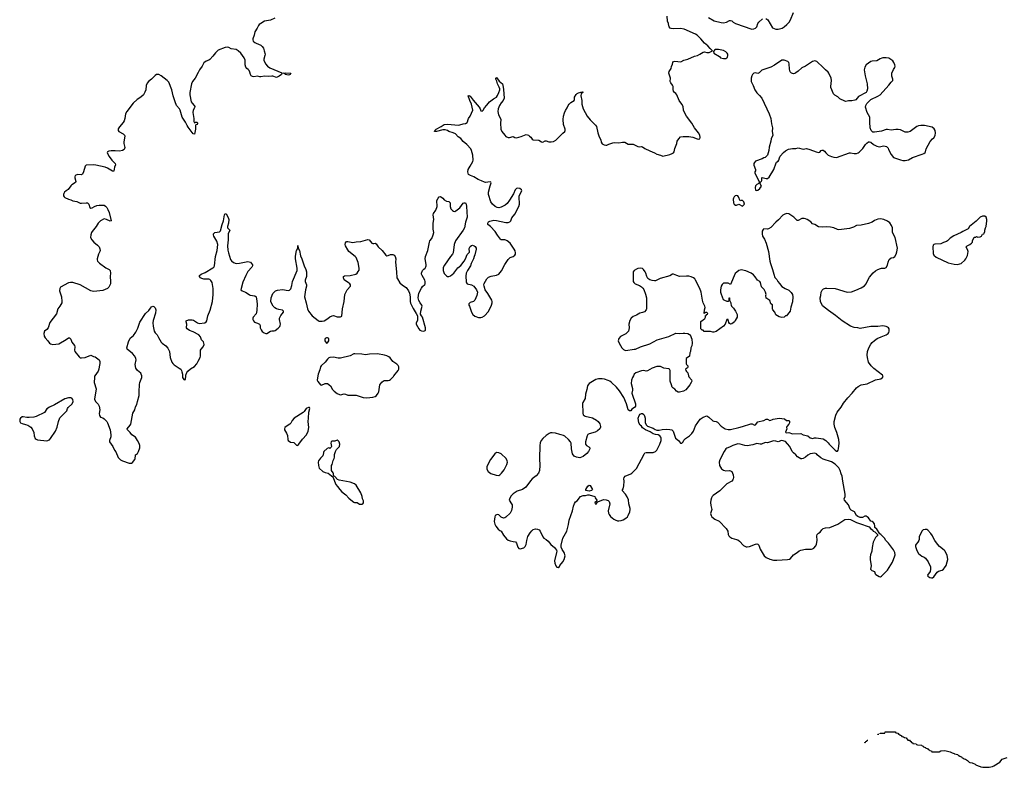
# Model space of a CAD drawing. Header units: inches. Extents: x 2294237 to 2473966, y 835830 to 1006981.
# Tile 9 of 77: x 2330911 to 2347475, y 873415 to 885992. Entities that reach past the tile are written whole.
import ezdxf

# ---------------------------------------------------------------- set-up
doc = ezdxf.new("R2010")
doc.units = ezdxf.units.IN
doc.header["$MEASUREMENT"] = 0
for name, color, linetype in [('C3837', 7, 'Continuous'), ('C3838', 7, 'Continuous'), ('C3847', 7, 'Continuous'), ('C3848', 7, 'Continuous')]:
    doc.layers.add(name, color=color, linetype=linetype)

msp = doc.modelspace()

# ---------------------------------------------------------------- linework, layer by layer
at = {"layer": 'C3837', "color": 6, "elevation": 200}
for points in [[(2332173, 880000), (2332170, 879995), (2332172, 879950), (2332161, 879910), (2332161, 879890), (2332196, 879784), (2332172, 879610), (2332187, 879567), (2332230, 879522), (2332250, 879490), (2332259, 879430), (2332249, 879369), (2332253, 879333), (2332270, 879307), (2332310, 879293), (2332330, 879279), (2332377, 879230), (2332388, 879210), (2332432, 879090), (2332445, 879010), (2332443, 878977), (2332423, 878910), (2332423, 878890), (2332476, 878810), (2332508, 878750), (2332530, 878723), (2332569, 878629), (2332605, 878590), (2332643, 878570), (2332750, 878530), (2332790, 878530), (2332810, 878544), (2332848, 878592), (2332855, 878610), (2332857, 878663), (2332859, 878670), (2332890, 878692), (2332911, 878729), (2332931, 878789), (2332932, 878830), (2332922, 878862), (2332890, 878910), (2332861, 878970), (2332798, 879010), (2332768, 879050), (2332723, 879090), (2332718, 879110), (2332770, 879169), (2332780, 879190), (2332815, 879370), (2332847, 879430), (2332861, 879479), (2332883, 879517), (2332890, 879570), (2332921, 879670), (2332919, 879730), (2332924, 879856), (2332931, 879890), (2332964, 879970), (2332967, 879990), (2332965, 880000)], [(2333649, 880000), (2333651, 879970), (2333670, 879941), (2333690, 879931), (2333700, 879940), (2333706, 880000)], [(2335927, 880000), (2335916, 879930), (2335925, 879905), (2335971, 879851), (2335990, 879845), (2336050, 879874), (2336091, 879871), (2336142, 879830), (2336172, 879770), (2336200, 879740), (2336250, 879704), (2336290, 879685), (2336310, 879683), (2336370, 879698), (2336394, 879694), (2336430, 879675), (2336470, 879678), (2336570, 879675), (2336690, 879636), (2336750, 879629), (2336850, 879642), (2336890, 879654), (2336912, 879668), (2336942, 879710), (2336951, 879730), (2336972, 879848), (2337004, 879896), (2337030, 879917), (2337050, 879922), (2337110, 879922), (2337130, 879928), (2337150, 879941), (2337197, 879990), (2337205, 880000)], [(2340000, 879015), (2339925, 879035), (2339870, 879042), (2339841, 879039), (2339821, 879030), (2339770, 878995), (2339712, 878948), (2339683, 878910), (2339666, 878874), (2339659, 878830), (2339656, 878610), (2339660, 878490), (2339655, 878410), (2339637, 878363), (2339600, 878320), (2339531, 878270), (2339507, 878233), (2339426, 878130), (2339372, 878090), (2339281, 878059), (2339210, 878015), (2339178, 877982), (2339157, 877943), (2339147, 877910), (2339187, 877850), (2339194, 877830), (2339198, 877790), (2339187, 877733), (2339162, 877690), (2339090, 877624), (2339070, 877610), (2339050, 877606), (2339010, 877623), (2338970, 877660), (2338950, 877667), (2338930, 877664), (2338910, 877650), (2338902, 877630), (2338895, 877550), (2338905, 877505), (2338921, 877470), (2338962, 877422), (2338990, 877401), (2339013, 877390), (2339050, 877319), (2339100, 877260), (2339130, 877234), (2339163, 877223), (2339210, 877211), (2339251, 877210), (2339268, 877188), (2339290, 877119), (2339310, 877096), (2339330, 877091), (2339390, 877105), (2339416, 877130), (2339430, 877165), (2339441, 877230), (2339462, 877298), (2339498, 877362), (2339525, 877395), (2339550, 877415), (2339590, 877425), (2339622, 877422), (2339649, 877409), (2339668, 877388), (2339712, 877292), (2339727, 877270), (2339770, 877248), (2339802, 877222), (2339844, 877164), (2339910, 877110), (2339941, 877070), (2339946, 877050), (2339943, 877030), (2339910, 876890), (2339915, 876850), (2339930, 876806), (2339950, 876781), (2339970, 876776), (2339990, 876795), (2340000, 876808)]]:
    msp.add_lwpolyline(points, dxfattribs=at)
for points in [[(2331770, 879632), (2331732, 879628), (2331670, 879614), (2331499, 879510), (2331410, 879473), (2331370, 879445), (2331330, 879385), (2331190, 879315), (2331150, 879304), (2331070, 879298), (2331030, 879300), (2330967, 879313), (2330950, 879309), (2330924, 879290), (2330914, 879270), (2330911, 879250), (2330913, 879230), (2330926, 879210), (2330950, 879196), (2331010, 879184), (2331048, 879168), (2331096, 879136), (2331118, 879110), (2331149, 879050), (2331152, 878990), (2331170, 878947), (2331190, 878933), (2331210, 878926), (2331370, 878905), (2331410, 878926), (2331430, 878948), (2331512, 879070), (2331542, 879138), (2331562, 879230), (2331588, 879292), (2331704, 879410), (2331714, 879450), (2331725, 879470), (2331795, 879530), (2331811, 879571), (2331805, 879605), (2331790, 879627)], [(2335769, 879469), (2335731, 879450), (2335698, 879402), (2335677, 879383), (2335528, 879290), (2335495, 879250), (2335474, 879206), (2335453, 879187), (2335393, 879150), (2335373, 879130), (2335364, 879110), (2335364, 879090), (2335397, 879037), (2335415, 878995), (2335423, 878930), (2335430, 878910), (2335467, 878887), (2335520, 878880), (2335530, 878875), (2335560, 878840), (2335570, 878833), (2335590, 878831), (2335609, 878850), (2335666, 878934), (2335735, 879010), (2335762, 879070), (2335775, 879130), (2335764, 879230), (2335772, 879290), (2335777, 879390), (2335793, 879450), (2335788, 879468)], [(2336250, 878918), (2336210, 878903), (2336170, 878900), (2336150, 878893), (2336145, 878870), (2336156, 878810), (2336150, 878798), (2336130, 878778), (2336110, 878788), (2336084, 878776), (2336030, 878728), (2336021, 878710), (2336018, 878670), (2336008, 878652), (2335970, 878616), (2335937, 878570), (2335933, 878550), (2335936, 878490), (2335948, 878450), (2336010, 878393), (2336050, 878374), (2336101, 878361), (2336159, 878319), (2336179, 878299), (2336230, 878171), (2336260, 878140), (2336295, 878090), (2336331, 878050), (2336399, 877999), (2336450, 877944), (2336511, 877890), (2336530, 877874), (2336542, 877870), (2336590, 877871), (2336630, 877844), (2336670, 877842), (2336685, 877850), (2336695, 877865), (2336695, 877895), (2336677, 877930), (2336672, 877970), (2336650, 878030), (2336570, 878160), (2336541, 878181), (2336473, 878213), (2336283, 878243), (2336258, 878258), (2336210, 878309), (2336195, 878315), (2336188, 878328), (2336188, 878350), (2336182, 878370), (2336159, 878410), (2336156, 878470), (2336159, 878490), (2336170, 878511), (2336185, 878575), (2336200, 878610), (2336205, 878630), (2336205, 878675), (2336221, 878730), (2336240, 878760), (2336290, 878810), (2336296, 878850), (2336287, 878890), (2336270, 878909)], [(2338930, 878710), (2338903, 878690), (2338830, 878592), (2338784, 878510), (2338772, 878470), (2338770, 878430), (2338790, 878391), (2338835, 878355), (2338927, 878327), (2338970, 878326), (2338990, 878336), (2339019, 878361), (2339062, 878418), (2339108, 878510), (2339115, 878550), (2339113, 878570), (2339094, 878610), (2339010, 878687), (2338970, 878706)]]:
    msp.add_lwpolyline(points, close=True, dxfattribs=at)
at = {"layer": 'C3838', "color": 6, "elevation": 200}
for points in [[(2335203, 886017), (2335130, 885984), (2335030, 885969), (2334966, 885930), (2334942, 885910), (2334930, 885893), (2334908, 885850), (2334868, 885790), (2334856, 885730), (2334834, 885670), (2334833, 885650), (2334841, 885630), (2334864, 885610), (2334890, 885595), (2334970, 885563), (2334990, 885542), (2335010, 885510), (2335025, 885470), (2335039, 885410), (2335037, 885390), (2335016, 885330), (2335018, 885310), (2335045, 885250), (2335077, 885210), (2335119, 885179), (2335319, 885099), (2335328, 885090), (2335316, 885070), (2335278, 885042), (2335230, 885020), (2335170, 885041), (2335150, 885042), (2335090, 885037), (2335030, 885039), (2334970, 885030), (2334950, 885030), (2334910, 885041), (2334850, 885033), (2334830, 885037), (2334805, 885050), (2334792, 885070), (2334783, 885110), (2334770, 885136), (2334754, 885154), (2334730, 885170), (2334713, 885193), (2334703, 885230), (2334703, 885310), (2334688, 885350), (2334630, 885428), (2334585, 885470), (2334550, 885490), (2334470, 885500), (2334430, 885524), (2334410, 885529), (2334370, 885522), (2334250, 885479), (2334204, 885436), (2334162, 885378), (2334110, 885320), (2334090, 885308), (2334046, 885294), (2334010, 885264), (2333980, 885210), (2333937, 885150), (2333916, 885104), (2333860, 885010), (2333816, 884950), (2333799, 884910), (2333774, 884766), (2333773, 884730), (2333798, 884610), (2333810, 884586), (2333844, 884550), (2333856, 884530), (2333852, 884510), (2333830, 884470), (2333825, 884430), (2333843, 884330), (2333841, 884281), (2333850, 884256), (2333870, 884267), (2333890, 884270), (2333905, 884250), (2333890, 884230), (2333876, 884224), (2333868, 884212), (2333869, 884150), (2333850, 884068), (2333830, 884073), (2333744, 884184), (2333728, 884210), (2333701, 884270), (2333645, 884350), (2333631, 884390), (2333613, 884470), (2333602, 884490), (2333550, 884550), (2333525, 884610), (2333493, 884710), (2333472, 884810), (2333418, 884938), (2333390, 884971), (2333290, 885046), (2333250, 885067), (2333230, 885071), (2333210, 885068), (2333190, 885054), (2333130, 884991), (2333078, 884950), (2333056, 884924), (2333036, 884884), (2333032, 884810), (2333016, 884770), (2332992, 884730), (2332950, 884689), (2332887, 884650), (2332821, 884590), (2332712, 884450), (2332693, 884407), (2332679, 884330), (2332667, 884290), (2332650, 884260), (2332590, 884190), (2332570, 884157), (2332568, 884130), (2332579, 884110), (2332653, 884073), (2332675, 884050), (2332677, 884030), (2332661, 883939), (2332662, 883910), (2332677, 883843), (2332671, 883809), (2332643, 883790), (2332590, 883778), (2332516, 883784), (2332450, 883784), (2332410, 883780), (2332387, 883770), (2332383, 883750), (2332415, 883690), (2332461, 883630), (2332517, 883570), (2332520, 883550), (2332506, 883510), (2332495, 883445), (2332470, 883443), (2332390, 883492), (2332350, 883508), (2332190, 883547), (2332150, 883550), (2332030, 883543), (2332010, 883528), (2331985, 883430), (2331965, 883395), (2331950, 883384), (2331890, 883386), (2331870, 883383), (2331845, 883370), (2331837, 883350), (2331839, 883330), (2331857, 883270), (2331850, 883255), (2331790, 883216), (2331770, 883197), (2331726, 883134), (2331690, 883112), (2331664, 883090), (2331651, 883070), (2331647, 883050), (2331647, 883027), (2331658, 883010), (2331670, 883001), (2331733, 882973), (2331770, 882962), (2331804, 882944), (2331870, 882935), (2331930, 882907), (2331950, 882904), (2332030, 882912), (2332050, 882908), (2332073, 882890), (2332092, 882832), (2332110, 882822), (2332130, 882826), (2332169, 882851), (2332210, 882867), (2332250, 882872), (2332311, 882871), (2332330, 882869), (2332357, 882857), (2332375, 882835), (2332396, 882796), (2332416, 882750), (2332450, 882606), (2332430, 882600), (2332370, 882630), (2332330, 882642), (2332270, 882610), (2332232, 882570), (2332198, 882510), (2332132, 882430), (2332121, 882410), (2332107, 882370), (2332102, 882330), (2332124, 882290), (2332157, 882250), (2332219, 882199), (2332246, 882170), (2332259, 882139), (2332263, 882110), (2332257, 882090), (2332239, 882050), (2332214, 881970), (2332212, 881950), (2332220, 881930), (2332234, 881910), (2332254, 881894), (2332358, 881818), (2332416, 881790), (2332433, 881773), (2332437, 881730), (2332430, 881670), (2332441, 881590), (2332441, 881550), (2332410, 881491), (2332389, 881471), (2332310, 881438), (2332210, 881424), (2332150, 881421), (2332110, 881430), (2331930, 881534), (2331807, 881573), (2331767, 881573), (2331730, 881564), (2331597, 881490), (2331586, 881470), (2331583, 881430), (2331612, 881330), (2331622, 881250), (2331620, 881230), (2331587, 881170), (2331554, 881126), (2331530, 881046), (2331420, 880900), (2331390, 880807), (2331370, 880782), (2331328, 880750), (2331319, 880710), (2331322, 880670), (2331338, 880638), (2331382, 880590), (2331410, 880551), (2331430, 880537), (2331470, 880530), (2331570, 880541), (2331690, 880609), (2331730, 880638), (2331750, 880638), (2331770, 880620), (2331788, 880568), (2331832, 880510), (2331836, 880490), (2331833, 880430), (2331840, 880410), (2331910, 880320), (2331930, 880304), (2331950, 880301), (2332010, 880310), (2332110, 880346), (2332150, 880328), (2332181, 880320), (2332245, 880270), (2332259, 880239), (2332261, 880210), (2332247, 880153), (2332242, 880110), (2332230, 880081), (2332173, 880000)], [(2333706, 880000), (2333707, 880010), (2333725, 880055), (2333741, 880079), (2333782, 880118), (2333850, 880160), (2333890, 880204), (2333915, 880245), (2333947, 880310), (2333952, 880330), (2333953, 880430), (2333964, 880450), (2334000, 880490), (2334013, 880530), (2334011, 880550), (2334003, 880570), (2333968, 880608), (2333950, 880655), (2333922, 880690), (2333830, 880741), (2333765, 880765), (2333728, 880790), (2333718, 880810), (2333724, 880870), (2333710, 880910), (2333712, 880928), (2333750, 880944), (2333810, 880945), (2333836, 880936), (2333904, 880890), (2333930, 880883), (2334024, 880890), (2334050, 880909), (2334057, 880923), (2334077, 881010), (2334116, 881104), (2334152, 881250), (2334167, 881370), (2334164, 881470), (2334147, 881570), (2334127, 881607), (2334110, 881620), (2334090, 881627), (2334010, 881627), (2333976, 881636), (2333952, 881650), (2333937, 881670), (2333938, 881690), (2333965, 881710), (2334030, 881740), (2334162, 881818), (2334178, 881830), (2334190, 881850), (2334206, 882010), (2334232, 882108), (2334245, 882210), (2334227, 882267), (2334175, 882350), (2334169, 882370), (2334172, 882388), (2334195, 882410), (2334270, 882422), (2334290, 882439), (2334316, 882544), (2334341, 882610), (2334355, 882710), (2334370, 882733), (2334390, 882721), (2334425, 882650), (2334429, 882630), (2334425, 882570), (2334406, 882510), (2334406, 882490), (2334439, 882459), (2334444, 882450), (2334416, 882390), (2334420, 882290), (2334404, 882190), (2334412, 882112), (2334421, 882070), (2334459, 881959), (2334476, 881936), (2334510, 881907), (2334550, 881892), (2334610, 881898), (2334750, 881924), (2334770, 881921), (2334795, 881910), (2334826, 881870), (2334827, 881850), (2334816, 881830), (2334750, 881756), (2334713, 881690), (2334663, 881577), (2334631, 881450), (2334651, 881430), (2334710, 881406), (2334770, 881368), (2334790, 881360), (2334869, 881349), (2334889, 881329), (2334897, 881297), (2334904, 881210), (2334903, 881097), (2334890, 881041), (2334837, 880990), (2334833, 880970), (2334835, 880950), (2334843, 880923), (2334861, 880901), (2334910, 880887), (2334945, 880870), (2334956, 880850), (2334957, 880810), (2334973, 880773), (2334988, 880748), (2335022, 880722), (2335050, 880711), (2335070, 880713), (2335130, 880752), (2335150, 880758), (2335190, 880759), (2335210, 880765), (2335259, 880801), (2335285, 880830), (2335295, 880850), (2335298, 880870), (2335279, 880950), (2335282, 880970), (2335305, 881015), (2335347, 881070), (2335349, 881090), (2335330, 881104), (2335270, 881116), (2335230, 881130), (2335204, 881144), (2335176, 881170), (2335151, 881210), (2335138, 881250), (2335140, 881310), (2335170, 881384), (2335190, 881408), (2335217, 881430), (2335250, 881441), (2335330, 881455), (2335430, 881435), (2335450, 881439), (2335470, 881462), (2335490, 881519), (2335501, 881590), (2335577, 881770), (2335576, 881810), (2335550, 881970), (2335553, 882013), (2335570, 882107), (2335588, 882150), (2335590, 882194), (2335595, 882150), (2335616, 882110), (2335637, 882017), (2335657, 881970), (2335695, 881850), (2335725, 881790), (2335736, 881750), (2335735, 881670), (2335715, 881610), (2335714, 881590), (2335737, 881530), (2335737, 881510), (2335717, 881450), (2335704, 881330), (2335732, 881230), (2335751, 881130), (2335770, 881089), (2335831, 881011), (2335930, 880932), (2335950, 880922), (2336002, 880918), (2336034, 880926), (2336097, 880963), (2336130, 880994), (2336170, 881011), (2336190, 881015), (2336250, 880995), (2336290, 880991), (2336310, 880991), (2336330, 881002), (2336344, 881130), (2336367, 881250), (2336379, 881370), (2336420, 881450), (2336478, 881510), (2336478, 881530), (2336463, 881550), (2336438, 881570), (2336390, 881599), (2336370, 881618), (2336358, 881650), (2336359, 881670), (2336375, 881685), (2336470, 881691), (2336563, 881710), (2336590, 881730), (2336607, 881753), (2336620, 881780), (2336624, 881810), (2336606, 881906), (2336573, 881990), (2336556, 882010), (2336450, 882093), (2336430, 882120), (2336394, 882190), (2336387, 882210), (2336390, 882238), (2336410, 882258), (2336430, 882262), (2336514, 882246), (2336570, 882255), (2336650, 882258), (2336770, 882295), (2336790, 882290), (2336836, 882230), (2336850, 882224), (2336870, 882224), (2336890, 882230), (2336910, 882223), (2336943, 882170), (2337008, 882110), (2337070, 882029), (2337090, 882020), (2337110, 882022), (2337150, 882039), (2337190, 882040), (2337209, 882029), (2337225, 882010), (2337236, 881970), (2337235, 881910), (2337252, 881752), (2337257, 881650), (2337265, 881630), (2337307, 881567), (2337350, 881528), (2337410, 881485), (2337452, 881430), (2337467, 881390), (2337480, 881330), (2337479, 881250), (2337483, 881223), (2337530, 881131), (2337581, 881050), (2337601, 881010), (2337606, 880990), (2337603, 880930), (2337582, 880890), (2337579, 880870), (2337626, 880790), (2337645, 880770), (2337670, 880756), (2337710, 880750), (2337730, 880761), (2337736, 880770), (2337740, 880790), (2337737, 880810), (2337689, 880989), (2337669, 881010), (2337656, 881036), (2337658, 881090), (2337680, 881170), (2337676, 881190), (2337647, 881227), (2337625, 881270), (2337617, 881310), (2337619, 881350), (2337627, 881390), (2337670, 881477), (2337690, 881505), (2337724, 881536), (2337733, 881550), (2337733, 881590), (2337725, 881610), (2337679, 881690), (2337673, 881710), (2337673, 881730), (2337690, 881770), (2337707, 881793), (2337730, 881810), (2337746, 881834), (2337750, 881850), (2337748, 881872), (2337735, 881970), (2337739, 882010), (2337778, 882110), (2337805, 882250), (2337813, 882270), (2337845, 882310), (2337869, 882370), (2337876, 882410), (2337867, 882470), (2337868, 882570), (2337880, 882630), (2337866, 882710), (2337870, 882730), (2337909, 882790), (2337933, 882850), (2337933, 882890), (2337927, 882910), (2337929, 882950), (2337950, 882991), (2337970, 883011), (2337990, 883019), (2338027, 882987), (2338050, 882959), (2338090, 882939), (2338130, 882931), (2338141, 882921), (2338150, 882910), (2338150, 882850), (2338165, 882810), (2338190, 882782), (2338207, 882770), (2338230, 882765), (2338250, 882774), (2338313, 882827), (2338370, 882905), (2338390, 882912), (2338410, 882912), (2338421, 882890), (2338427, 882850), (2338437, 882670), (2338412, 882588), (2338396, 882490), (2338374, 882450), (2338245, 882270), (2338222, 882210), (2338205, 882070), (2338193, 882047), (2338159, 882010), (2338057, 881863), (2338037, 881823), (2338035, 881770), (2338050, 881724), (2338090, 881684), (2338110, 881674), (2338130, 881672), (2338157, 881683), (2338213, 881730), (2338283, 881817), (2338330, 881859), (2338386, 881930), (2338412, 881970), (2338441, 882039), (2338477, 882083), (2338475, 882145), (2338490, 882176), (2338510, 882194), (2338530, 882197), (2338558, 882190), (2338576, 882176), (2338588, 882150), (2338588, 882130), (2338570, 882035), (2338558, 882010), (2338548, 881970), (2338506, 881890), (2338494, 881850), (2338445, 881775), (2338424, 881730), (2338417, 881677), (2338423, 881583), (2338426, 881566), (2338438, 881550), (2338510, 881533), (2338550, 881511), (2338596, 881450), (2338610, 881410), (2338604, 881350), (2338568, 881272), (2338547, 881253), (2338487, 881233), (2338469, 881211), (2338469, 881190), (2338476, 881170), (2338513, 881073), (2338535, 881035), (2338567, 881007), (2338630, 880984), (2338670, 880981), (2338690, 880985), (2338732, 881010), (2338796, 881084), (2338850, 881188), (2338859, 881230), (2338859, 881250), (2338852, 881272), (2338785, 881385), (2338740, 881450), (2338722, 881510), (2338720, 881530), (2338725, 881555), (2338768, 881632), (2338800, 881660), (2338841, 881679), (2338930, 881693), (2338971, 881710), (2339015, 881765), (2339070, 881874), (2339130, 881959), (2339163, 881990), (2339210, 882010), (2339239, 882030), (2339252, 882050), (2339254, 882070), (2339245, 882105), (2339232, 882130), (2339161, 882230), (2339114, 882270), (2339090, 882282), (2339070, 882288), (2339011, 882291), (2339000, 882300), (2338948, 882368), (2338908, 882428), (2338830, 882514), (2338789, 882549), (2338789, 882570), (2338798, 882590), (2338818, 882602), (2338890, 882617), (2338930, 882616), (2339090, 882578), (2339130, 882578), (2339154, 882590), (2339171, 882610), (2339190, 882659), (2339240, 882720), (2339309, 882851), (2339317, 882890), (2339311, 883010), (2339315, 883030), (2339357, 883110), (2339354, 883130), (2339325, 883150), (2339290, 883158), (2339270, 883152), (2339249, 883131), (2339217, 883063), (2339150, 882957), (2339110, 882901), (2339077, 882870), (2339010, 882838), (2338972, 882828), (2338944, 882830), (2338910, 882847), (2338864, 882890), (2338837, 882930), (2338798, 883050), (2338796, 883090), (2338823, 883197), (2338844, 883250), (2338839, 883259), (2338825, 883265), (2338750, 883254), (2338730, 883256), (2338680, 883280), (2338622, 883302), (2338550, 883350), (2338495, 883370), (2338459, 883390), (2338449, 883430), (2338455, 883470), (2338491, 883529), (2338532, 883608), (2338538, 883630), (2338536, 883710), (2338514, 883790), (2338500, 883820), (2338434, 883894), (2338370, 883941), (2338331, 883991), (2338290, 884021), (2338240, 884070), (2338206, 884090), (2338132, 884112), (2338107, 884127), (2338070, 884139), (2338030, 884138), (2337922, 884110), (2337889, 884110), (2337894, 884130), (2337919, 884150), (2338004, 884196), (2338050, 884229), (2338115, 884235), (2338290, 884219), (2338317, 884223), (2338370, 884241), (2338413, 884247), (2338438, 884262), (2338447, 884273), (2338454, 884310), (2338463, 884330), (2338490, 884371), (2338533, 884470), (2338512, 884572), (2338482, 884630), (2338454, 884710), (2338470, 884718), (2338490, 884707), (2338537, 884637), (2338640, 884520), (2338659, 884490), (2338670, 884458), (2338690, 884451), (2338709, 884471), (2338729, 884510), (2338770, 884553), (2338812, 884608), (2338880, 884660), (2338933, 884690), (2338950, 884715), (2338973, 884767), (2338986, 884810), (2338986, 884830), (2338978, 884858), (2338950, 884910), (2338938, 884958), (2338923, 884990), (2338921, 885010), (2338930, 885017), (2338976, 884956), (2339032, 884910), (2339039, 884890), (2339050, 884818), (2339063, 884670), (2339042, 884630), (2339009, 884591), (2338982, 884550), (2338960, 884490), (2338955, 884450), (2338965, 884390), (2338990, 884350), (2339004, 884310), (2339000, 884250), (2339005, 884150), (2339024, 884110), (2339070, 884047), (2339090, 884027), (2339130, 884011), (2339150, 884011), (2339210, 884025), (2339242, 884010), (2339270, 884006), (2339350, 884026), (2339430, 884063), (2339470, 884047), (2339490, 884034), (2339510, 884014), (2339530, 883984), (2339550, 883971), (2339647, 883967), (2339690, 883938), (2339710, 883931), (2339750, 883951), (2339770, 883951), (2339810, 883939), (2339850, 883935), (2339890, 883944), (2339930, 883964), (2340000, 884034)], [(2332965, 880000), (2332956, 880030), (2332946, 880046), (2332890, 880089), (2332867, 880127), (2332853, 880190), (2332868, 880270), (2332867, 880290), (2332850, 880330), (2332810, 880379), (2332717, 880450), (2332714, 880470), (2332739, 880570), (2332768, 880632), (2332823, 880677), (2332866, 880734), (2332896, 880804), (2332930, 880905), (2333028, 881050), (2333081, 881099), (2333110, 881141), (2333130, 881161), (2333150, 881170), (2333170, 881166), (2333190, 881145), (2333199, 881110), (2333193, 881053), (2333157, 880930), (2333153, 880893), (2333155, 880835), (2333174, 880750), (2333190, 880723), (2333223, 880690), (2333244, 880644), (2333290, 880568), (2333310, 880548), (2333370, 880506), (2333405, 880465), (2333429, 880409), (2333442, 880310), (2333473, 880230), (2333487, 880207), (2333510, 880184), (2333592, 880132), (2333619, 880110), (2333632, 880090), (2333639, 880070), (2333647, 880030), (2333649, 880000)], [(2337205, 880000), (2337277, 880090), (2337287, 880110), (2337291, 880130), (2337290, 880150), (2337277, 880177), (2337257, 880197), (2337190, 880239), (2337142, 880302), (2337122, 880322), (2337090, 880337), (2337050, 880349), (2336930, 880370), (2336793, 880367), (2336730, 880354), (2336667, 880367), (2336550, 880373), (2336530, 880370), (2336470, 880337), (2336310, 880295), (2336270, 880295), (2336190, 880312), (2336130, 880310), (2336110, 880302), (2336090, 880283), (2336051, 880229), (2335983, 880170), (2335972, 880150), (2335959, 880101), (2335931, 880030), (2335927, 880000)]]:
    msp.add_lwpolyline(points, dxfattribs=at)
for points in [[(2335430, 885060), (2335381, 885070), (2335364, 885084), (2335346, 885090), (2335390, 885098), (2335471, 885090), (2335462, 885070), (2335450, 885065)], [(2336070, 880639), (2336050, 880628), (2336044, 880610), (2336044, 880590), (2336070, 880552), (2336090, 880558), (2336109, 880590), (2336113, 880610), (2336110, 880626), (2336090, 880637)]]:
    msp.add_lwpolyline(points, close=True, dxfattribs=at)
at = {"layer": 'C3847', "color": 6}
for points, elevation in [([(2340000, 876808), (2340048, 876870), (2340070, 876911), (2340087, 876970), (2340070, 877029), (2340039, 877079), (2340020, 877120), (2340021, 877150), (2340048, 877270), (2340117, 877390), (2340142, 877498), (2340154, 877570), (2340213, 877730), (2340230, 877810), (2340246, 877854), (2340261, 877879), (2340290, 877900), (2340348, 877972), (2340390, 877990), (2340430, 877989), (2340470, 877999), (2340490, 878000), (2340585, 877970), (2340591, 877951), (2340618, 877910), (2340613, 877887), (2340586, 877870), (2340594, 877850), (2340615, 877850), (2340627, 877873), (2340638, 877882), (2340730, 877918), (2340777, 877917), (2340810, 877903), (2340828, 877888), (2340841, 877850), (2340813, 877730), (2340816, 877690), (2340826, 877666), (2340850, 877635), (2340907, 877587), (2340930, 877576), (2340970, 877564), (2340990, 877562), (2341030, 877566), (2341063, 877577), (2341110, 877604), (2341136, 877630), (2341150, 877650), (2341173, 877710), (2341181, 877750), (2341181, 877770), (2341160, 877850), (2341154, 877914), (2341130, 877967), (2341102, 878010), (2341045, 878070), (2341061, 878099), (2341075, 878150), (2341078, 878230), (2341074, 878270), (2341078, 878290), (2341099, 878310), (2341190, 878350), (2341210, 878365), (2341290, 878444), (2341415, 878685), (2341430, 878703), (2341450, 878713), (2341570, 878711), (2341609, 878730), (2341629, 878750), (2341680, 878850), (2341702, 878910), (2341705, 878930), (2341704, 878950), (2341696, 878970), (2341679, 878990), (2341650, 879006), (2341610, 879013), (2341570, 879026), (2341517, 879057), (2341439, 879090), (2341390, 879125), (2341373, 879153), (2341349, 879170), (2341329, 879210), (2341317, 879290), (2341330, 879331), (2341350, 879356), (2341370, 879366), (2341390, 879366), (2341410, 879351), (2341421, 879330), (2341434, 879290), (2341432, 879210), (2341456, 879170), (2341473, 879153), (2341570, 879119), (2341599, 879099), (2341630, 879087), (2341670, 879087), (2341722, 879098), (2341784, 879104), (2341850, 879099), (2341883, 879090), (2341907, 879067), (2341943, 878950), (2341993, 878910), (2342030, 878866), (2342050, 878866), (2342070, 878891), (2342083, 878917), (2342110, 878949), (2342179, 878990), (2342216, 879030), (2342244, 879070), (2342281, 879159), (2342361, 879270), (2342410, 879307), (2342470, 879326), (2342507, 879307), (2342570, 879246), (2342590, 879239), (2342630, 879234), (2342650, 879223), (2342710, 879151), (2342730, 879145), (2342745, 879130), (2342778, 879110), (2342830, 879095), (2342870, 879098), (2343011, 879129), (2343070, 879150), (2343210, 879191), (2343231, 879191), (2343270, 879171), (2343290, 879176), (2343330, 879224), (2343350, 879234), (2343399, 879241), (2343429, 879251), (2343470, 879274), (2343493, 879273), (2343530, 879251), (2343548, 879252), (2343573, 879267), (2343589, 879271), (2343690, 879286), (2343775, 879275), (2343810, 879251), (2343850, 879251), (2343859, 879239), (2343859, 879210), (2343851, 879190), (2343818, 879150), (2343813, 879133), (2343814, 879110), (2343794, 879054), (2343804, 879044), (2343850, 879046), (2343910, 879024), (2344050, 879032), (2344090, 879010), (2344170, 878990), (2344210, 878957), (2344230, 878951), (2344250, 878947), (2344284, 878956), (2344310, 878957), (2344390, 878948), (2344430, 878938), (2344471, 878910), (2344510, 878874), (2344527, 878850), (2344630, 878748), (2344650, 878734), (2344670, 878731), (2344681, 878750), (2344685, 878770), (2344695, 878870), (2344693, 878930), (2344659, 879050), (2344623, 879130), (2344612, 879190), (2344612, 879230), (2344640, 879340), (2344664, 879390), (2344730, 879473), (2344770, 879539), (2344844, 879630), (2344918, 879710), (2344990, 879801), (2345019, 879821), (2345070, 879847), (2345170, 879867), (2345310, 879931), (2345398, 879950), (2345429, 879970), (2345435, 879990), (2345432, 880000)], 200), ([(2341235, 880000), (2341219, 879970), (2341204, 879930), (2341196, 879870), (2341222, 879790), (2341221, 879759), (2341210, 879710), (2341213, 879690), (2341270, 879530), (2341271, 879490), (2341253, 879467), (2341210, 879439), (2341190, 879414), (2341170, 879409), (2341150, 879430), (2341130, 879488), (2341122, 879530), (2341076, 879636), (2341004, 879750), (2340952, 879812), (2340868, 879890), (2340837, 879910), (2340810, 879921), (2340750, 879942), (2340710, 879950), (2340650, 879948), (2340603, 879937), (2340491, 879869), (2340472, 879850), (2340463, 879830), (2340452, 879768), (2340429, 879690), (2340423, 879617), (2340383, 879550), (2340381, 879539), (2340385, 879370), (2340390, 879346), (2340422, 879322), (2340550, 879293), (2340617, 879257), (2340644, 879230), (2340670, 879194), (2340683, 879150), (2340681, 879139), (2340669, 879110), (2340630, 879073), (2340590, 879054), (2340490, 879027), (2340470, 879012), (2340458, 878990), (2340430, 878890), (2340430, 878852), (2340447, 878830), (2340488, 878808), (2340501, 878790), (2340501, 878770), (2340479, 878730), (2340450, 878693), (2340390, 878645), (2340337, 878623), (2340278, 878630), (2340237, 878650), (2340210, 878690), (2340193, 878773), (2340186, 878870), (2340179, 878890), (2340144, 878930), (2340084, 878984), (2340058, 878998), (2340021, 879010), (2340000, 879015)], 200), ([(2342165, 880000), (2342170, 879982), (2342214, 879934), (2342218, 879910), (2342210, 879888), (2342186, 879850), (2342116, 879764), (2342076, 879744), (2342010, 879725), (2341990, 879724), (2341960, 879740), (2341930, 879774), (2341897, 879797), (2341890, 879808), (2341879, 879850), (2341855, 879910), (2341852, 880000)], 200), ([(2345349, 873968), (2345349, 873970), (2345364, 873972)], 100), ([(2345386, 873978), (2345388, 873990), (2345468, 873992), (2345470, 874010), (2345638, 874010), (2345653, 873993), (2345682, 873990), (2345694, 873974), (2345710, 873971), (2345717, 873957), (2345738, 873950), (2345753, 873933), (2345782, 873930), (2345795, 873915), (2345822, 873910), (2345833, 873893), (2345842, 873890), (2345854, 873874), (2345882, 873870), (2345893, 873853), (2345902, 873850), (2345913, 873833), (2345931, 873830), (2345938, 873818), (2345991, 873810), (2345998, 873798), (2346013, 873793), (2346082, 873790), (2346095, 873775), (2346111, 873770), (2346117, 873757), (2346151, 873750), (2346155, 873735), (2346182, 873730), (2346194, 873714), (2346211, 873710), (2346220, 873700), (2346251, 873690), (2346258, 873678), (2346293, 873673), (2346365, 873675), (2346382, 873678), (2346406, 873690), (2346476, 873696), (2346566, 873674), (2346597, 873657), (2346631, 873650), (2346640, 873640), (2346695, 873630), (2346700, 873620), (2346730, 873605), (2346736, 873596), (2346754, 873590), (2346760, 873580), (2346785, 873570), (2346799, 873559), (2346825, 873550), (2346838, 873538), (2346854, 873530), (2346882, 873502), (2346896, 873496), (2346936, 873490), (2346986, 873470), (2346998, 873458), (2347038, 873438), (2347071, 873430), (2347081, 873421), (2347115, 873415), (2347222, 873418), (2347274, 873426), (2347302, 873438), (2347400, 873500), (2347437, 873550), (2347521, 873579)], 100), ([(2345134, 873828), (2345129, 873829), (2345130, 873834), (2345142, 873838), (2345146, 873850), (2345162, 873853)], 100), ([(2345166, 873857), (2345168, 873870), (2345182, 873871)], 100)]:
    msp.add_lwpolyline(points, dxfattribs=dict(at, elevation=elevation))
at = {"layer": 'C3847', "color": 6, "elevation": 200}
for points in [[(2343733, 878913), (2343710, 878909), (2343690, 878895), (2343670, 878889), (2343630, 878904), (2343590, 878909), (2343510, 878877), (2343490, 878873), (2343450, 878877), (2343390, 878852), (2343369, 878849), (2343310, 878860), (2343242, 878838), (2343150, 878825), (2343110, 878828), (2343030, 878850), (2342990, 878854), (2342910, 878831), (2342850, 878801), (2342810, 878786), (2342788, 878770), (2342761, 878730), (2342690, 878590), (2342680, 878550), (2342686, 878490), (2342717, 878437), (2342750, 878412), (2342790, 878405), (2342850, 878407), (2342870, 878402), (2342890, 878390), (2342905, 878365), (2342914, 878334), (2342919, 878290), (2342916, 878270), (2342909, 878250), (2342890, 878231), (2342810, 878184), (2342690, 878068), (2342634, 878026), (2342576, 877990), (2342558, 877970), (2342547, 877950), (2342536, 877910), (2342530, 877870), (2342537, 877817), (2342553, 877750), (2342534, 877686), (2342541, 877650), (2342553, 877630), (2342605, 877590), (2342676, 877556), (2342796, 877430), (2342823, 877390), (2342829, 877329), (2342839, 877310), (2342859, 877290), (2342890, 877270), (2342970, 877250), (2342990, 877241), (2343019, 877218), (2343090, 877144), (2343130, 877125), (2343150, 877124), (2343190, 877130), (2343290, 877171), (2343310, 877174), (2343329, 877169), (2343343, 877150), (2343367, 877087), (2343434, 876974), (2343467, 876947), (2343530, 876918), (2343590, 876900), (2343650, 876898), (2343830, 876912), (2343861, 876919), (2343881, 876930), (2343930, 876990), (2343990, 877026), (2344024, 877056), (2344050, 877070), (2344130, 877084), (2344230, 877085), (2344250, 877089), (2344270, 877099), (2344302, 877138), (2344318, 877170), (2344327, 877230), (2344321, 877310), (2344329, 877331), (2344350, 877353), (2344375, 877370), (2344406, 877410), (2344430, 877432), (2344470, 877446), (2344538, 877450), (2344610, 877475), (2344675, 877505), (2344794, 877586), (2344850, 877588), (2344890, 877583), (2344990, 877534), (2345090, 877501), (2345150, 877475), (2345202, 877462), (2345225, 877430), (2345262, 877402), (2345271, 877390), (2345296, 877376), (2345342, 877330), (2345342, 877310), (2345330, 877304), (2345310, 877282), (2345270, 877202), (2345250, 877110), (2345246, 877050), (2345224, 876990), (2345218, 876950), (2345220, 876910), (2345235, 876805), (2345227, 876750), (2345245, 876725), (2345291, 876710), (2345301, 876670), (2345316, 876656), (2345370, 876626), (2345390, 876622), (2345410, 876628), (2345510, 876731), (2345593, 876867), (2345636, 876970), (2345641, 876990), (2345636, 877030), (2345613, 877073), (2345527, 877187), (2345484, 877230), (2345458, 877270), (2345398, 877330), (2345381, 877341), (2345330, 877422), (2345298, 877450), (2345299, 877470), (2345289, 877510), (2345270, 877537), (2345250, 877549), (2345230, 877554), (2345190, 877609), (2345170, 877629), (2345150, 877641), (2345130, 877642), (2345090, 877618), (2345070, 877615), (2345050, 877618), (2345010, 877635), (2344989, 877650), (2344954, 877714), (2344901, 877741), (2344880, 877760), (2344856, 877830), (2344785, 877910), (2344779, 877930), (2344797, 877970), (2344800, 878010), (2344760, 878230), (2344750, 878310), (2344731, 878351), (2344716, 878410), (2344705, 878430), (2344691, 878451), (2344630, 878512), (2344570, 878552), (2344430, 878599), (2344390, 878619), (2344329, 878669), (2344314, 878690), (2344290, 878701), (2344210, 878689), (2344170, 878667), (2344130, 878633), (2344090, 878609), (2344070, 878602), (2344050, 878602), (2343996, 878636), (2343970, 878669), (2343930, 878704), (2343909, 878730), (2343869, 878810), (2343830, 878859), (2343794, 878894)], [(2340490, 878061), (2340435, 878070), (2340434, 878090), (2340470, 878142), (2340490, 878162), (2340510, 878154), (2340547, 878090), (2340530, 878070)], [(2346143, 877417), (2346110, 877409), (2346090, 877389), (2346041, 877290), (2346043, 877250), (2346039, 877230), (2346020, 877200), (2345991, 877170), (2345981, 877150), (2345983, 877130), (2346004, 877064), (2346031, 877010), (2346088, 876968), (2346128, 876948), (2346150, 876931), (2346194, 876874), (2346231, 876790), (2346236, 876750), (2346226, 876710), (2346183, 876650), (2346191, 876630), (2346221, 876610), (2346250, 876603), (2346270, 876604), (2346290, 876618), (2346344, 876696), (2346367, 876713), (2346430, 876734), (2346451, 876749), (2346470, 876771), (2346495, 876810), (2346515, 876870), (2346523, 876910), (2346521, 876950), (2346516, 876976), (2346479, 877050), (2346464, 877070), (2346385, 877130), (2346350, 877170), (2346309, 877230), (2346275, 877290), (2346269, 877310), (2346242, 877350), (2346190, 877402), (2346170, 877414)]]:
    msp.add_lwpolyline(points, close=True, dxfattribs=at)
at = {"layer": 'C3848', "color": 6, "elevation": 200}
for points in [[(2343462, 886010), (2343498, 885990), (2343575, 885855), (2343630, 885834), (2343670, 885831), (2343741, 885850), (2343774, 885870), (2343818, 885910), (2343855, 885950), (2343881, 885990), (2343929, 886110)], [(2340000, 884034), (2340050, 884084), (2340084, 884110), (2340090, 884130), (2340087, 884150), (2340060, 884230), (2340052, 884310), (2340057, 884370), (2340076, 884424), (2340094, 884466), (2340123, 884510), (2340140, 884550), (2340154, 884570), (2340184, 884596), (2340240, 884630), (2340246, 884650), (2340245, 884690), (2340270, 884734), (2340290, 884750), (2340310, 884759), (2340350, 884774), (2340377, 884777), (2340391, 884770), (2340354, 884746), (2340350, 884710), (2340367, 884630), (2340370, 884570), (2340390, 884490), (2340457, 884370), (2340510, 884308), (2340600, 884220), (2340616, 884196), (2340637, 884090), (2340661, 884021), (2340690, 883970), (2340694, 883930), (2340710, 883903), (2340744, 883884), (2340770, 883879), (2340790, 883883), (2340821, 883899), (2340890, 883922), (2340910, 883925), (2340990, 883918), (2341050, 883932), (2341090, 883932), (2341150, 883898), (2341230, 883898), (2341310, 883856), (2341330, 883853), (2341370, 883857), (2341390, 883853), (2341430, 883826), (2341510, 883784), (2341590, 883754), (2341630, 883728), (2341690, 883713), (2341730, 883697), (2341850, 883726), (2341890, 883740), (2341908, 883752), (2341921, 883770), (2341934, 883826), (2341964, 883910), (2341970, 883950), (2341997, 883990), (2342030, 884019), (2342072, 884028), (2342170, 884026), (2342235, 884015), (2342310, 883988), (2342336, 883984), (2342352, 883988), (2342359, 884010), (2342352, 884050), (2342332, 884090), (2342261, 884170), (2342219, 884250), (2342130, 884369), (2342094, 884430), (2342080, 884470), (2342072, 884530), (2342053, 884573), (2342007, 884630), (2341964, 884730), (2341950, 884749), (2341926, 884766), (2341909, 884790), (2341903, 884817), (2341902, 884870), (2341895, 884890), (2341864, 884930), (2341854, 884950), (2341857, 885010), (2341834, 885090), (2341838, 885122), (2341872, 885168), (2341875, 885205), (2341895, 885245), (2341898, 885270), (2341908, 885290), (2341930, 885296), (2342035, 885285), (2342086, 885310), (2342150, 885326), (2342264, 885376), (2342315, 885390), (2342355, 885410), (2342410, 885446), (2342430, 885451), (2342470, 885438), (2342510, 885442), (2342566, 885470), (2342526, 885506), (2342489, 885550), (2342430, 885596), (2342370, 885672), (2342310, 885729), (2342281, 885750), (2342090, 885835), (2342030, 885841), (2341916, 885836), (2341870, 885841), (2341855, 885850), (2341839, 885870), (2341829, 885889), (2341824, 885930), (2341810, 885966), (2341802, 886050)], [(2342501, 886030), (2342595, 885975), (2342710, 885943), (2342750, 885940), (2342802, 885950), (2342850, 885976), (2342870, 885979), (2342890, 885973), (2342916, 885950), (2342951, 885930), (2343230, 885835), (2343264, 885836), (2343292, 885848), (2343310, 885870), (2343329, 885930), (2343345, 885950), (2343410, 886007)], [(2345432, 880000), (2345429, 880010), (2345282, 880122), (2345234, 880170), (2345190, 880229), (2345174, 880310), (2345170, 880350), (2345172, 880410), (2345194, 880470), (2345230, 880535), (2345250, 880561), (2345290, 880597), (2345334, 880626), (2345401, 880659), (2345488, 880690), (2345522, 880710), (2345534, 880730), (2345539, 880750), (2345539, 880790), (2345529, 880810), (2345510, 880821), (2345490, 880829), (2345430, 880839), (2345350, 880829), (2345230, 880830), (2345050, 880799), (2345009, 880809), (2344950, 880813), (2344890, 880838), (2344750, 880925), (2344636, 881016), (2344517, 881097), (2344418, 881178), (2344383, 881250), (2344379, 881310), (2344390, 881354), (2344394, 881410), (2344410, 881441), (2344436, 881464), (2344465, 881475), (2344490, 881478), (2344630, 881468), (2344830, 881406), (2344905, 881415), (2344979, 881441), (2345070, 881481), (2345124, 881516), (2345151, 881549), (2345178, 881610), (2345210, 881658), (2345269, 881731), (2345310, 881765), (2345349, 881791), (2345390, 881805), (2345411, 881811), (2345468, 881812), (2345490, 881825), (2345510, 881862), (2345519, 881910), (2345540, 881960), (2345570, 881983), (2345610, 881991), (2345636, 882010), (2345656, 882050), (2345669, 882089), (2345679, 882150), (2345641, 882330), (2345597, 882410), (2345593, 882493), (2345578, 882530), (2345552, 882572), (2345510, 882603), (2345450, 882630), (2345390, 882640), (2345350, 882636), (2345290, 882611), (2345250, 882585), (2345190, 882562), (2345066, 882534), (2344990, 882528), (2344936, 882504), (2344870, 882481), (2344690, 882459), (2344670, 882461), (2344610, 882489), (2344550, 882501), (2344490, 882506), (2344410, 882499), (2344350, 882509), (2344290, 882549), (2344250, 882558), (2344218, 882590), (2344159, 882630), (2344130, 882643), (2344110, 882649), (2344071, 882649), (2344010, 882615), (2343990, 882615), (2343935, 882670), (2343850, 882724), (2343810, 882733), (2343770, 882716), (2343750, 882701), (2343677, 882623), (2343634, 882586), (2343550, 882494), (2343507, 882473), (2343490, 882469), (2343430, 882473), (2343417, 882463), (2343404, 882436), (2343402, 882390), (2343409, 882350), (2343440, 882300), (2343470, 882230), (2343510, 882090), (2343530, 881930), (2343541, 881890), (2343577, 881790), (2343596, 881710), (2343617, 881657), (2343650, 881622), (2343665, 881590), (2343691, 881551), (2343730, 881506), (2343787, 881467), (2343850, 881440), (2343890, 881402), (2343910, 881370), (2343918, 881330), (2343913, 881247), (2343886, 881154), (2343875, 881090), (2343830, 881030), (2343810, 881009), (2343792, 881008), (2343770, 880989), (2343730, 880982), (2343690, 880994), (2343630, 881029), (2343615, 881070), (2343582, 881110), (2343575, 881130), (2343574, 881194), (2343546, 881210), (2343528, 881270), (2343479, 881299), (2343469, 881309), (2343464, 881350), (2343469, 881370), (2343458, 881410), (2343435, 881455), (2343390, 881499), (2343376, 881570), (2343365, 881585), (2343324, 881610), (2343286, 881666), (2343258, 881698), (2343218, 881730), (2343129, 881769), (2343050, 881781), (2343010, 881773), (2342973, 881747), (2342950, 881722), (2342870, 881538), (2342830, 881558), (2342750, 881558), (2342730, 881538), (2342711, 881510), (2342698, 881450), (2342701, 881410), (2342710, 881374), (2342747, 881287), (2342770, 881271), (2342810, 881258), (2342830, 881258), (2342848, 881270), (2342846, 881310), (2342850, 881312), (2342852, 881272), (2342872, 881230), (2342872, 881210), (2342882, 881190), (2342885, 881170), (2342917, 881137), (2342951, 881090), (2342982, 881030), (2342982, 880990), (2342946, 880934), (2342938, 880910), (2342890, 880874), (2342870, 880869), (2342850, 880882), (2342839, 880899), (2342830, 880946), (2342810, 880946), (2342781, 880870), (2342750, 880835), (2342630, 880749), (2342590, 880734), (2342570, 880734), (2342530, 880749), (2342428, 880748), (2342410, 880766), (2342386, 880770), (2342382, 880782), (2342368, 880790), (2342368, 880912), (2342390, 880934), (2342410, 880942), (2342435, 880965), (2342446, 880990), (2342447, 881013), (2342462, 881018), (2342467, 881033), (2342482, 881038), (2342486, 881050), (2342470, 881066), (2342450, 881066), (2342438, 881062), (2342433, 881047), (2342428, 881048), (2342429, 881110), (2342444, 881150), (2342439, 881170), (2342409, 881230), (2342396, 881276), (2342374, 881410), (2342351, 881471), (2342281, 881610), (2342267, 881630), (2342247, 881647), (2342206, 881666), (2342170, 881676), (2342130, 881679), (2342010, 881674), (2341966, 881686), (2341910, 881710), (2341892, 881708), (2341850, 881682), (2341684, 881636), (2341610, 881598), (2341590, 881596), (2341550, 881602), (2341513, 881613), (2341478, 881638), (2341459, 881670), (2341442, 881730), (2341431, 881750), (2341408, 881788), (2341390, 881805), (2341350, 881810), (2341310, 881804), (2341285, 881795), (2341248, 881772), (2341233, 881750), (2341229, 881731), (2341233, 881590), (2341242, 881570), (2341263, 881550), (2341339, 881519), (2341370, 881500), (2341396, 881476), (2341410, 881453), (2341437, 881377), (2341454, 881310), (2341457, 881270), (2341456, 881130), (2341450, 881109), (2341422, 881078), (2341390, 881065), (2341346, 881054), (2341290, 881021), (2341230, 880997), (2341199, 880970), (2341176, 880930), (2341161, 880870), (2341167, 880810), (2341151, 880750), (2341110, 880709), (2341018, 880662), (2340991, 880630), (2340981, 880590), (2340986, 880570), (2341016, 880510), (2341041, 880470), (2341070, 880441), (2341090, 880431), (2341110, 880427), (2341250, 880447), (2341270, 880450), (2341353, 880487), (2341510, 880540), (2341635, 880605), (2341830, 880665), (2341950, 880718), (2342010, 880710), (2342070, 880719), (2342098, 880718), (2342151, 880711), (2342178, 880698), (2342191, 880690), (2342217, 880617), (2342223, 880550), (2342216, 880504), (2342201, 880470), (2342195, 880410), (2342185, 880390), (2342178, 880330), (2342125, 880290), (2342125, 880205), (2342131, 880191), (2342151, 880170), (2342151, 880150), (2342144, 880136), (2342112, 880110), (2342118, 880090), (2342130, 880072), (2342152, 880050), (2342165, 880000)], [(2341852, 880000), (2341852, 880010), (2341856, 880050), (2341852, 880092), (2341844, 880110), (2341830, 880119), (2341750, 880128), (2341690, 880157), (2341630, 880158), (2341550, 880128), (2341470, 880082), (2341450, 880080), (2341410, 880090), (2341373, 880087), (2341275, 880050), (2341250, 880030), (2341235, 880000)]]:
    msp.add_lwpolyline(points, dxfattribs=at)
for points in [[(2342668, 885492), (2342614, 885490), (2342600, 885480), (2342582, 885458), (2342591, 885430), (2342685, 885370), (2342702, 885350), (2342750, 885339), (2342790, 885341), (2342808, 885350), (2342817, 885363), (2342825, 885390), (2342825, 885410), (2342812, 885430), (2342789, 885450), (2342750, 885471)], [(2345430, 885351), (2345413, 885347), (2345385, 885335), (2345330, 885300), (2345255, 885295), (2345230, 885288), (2345149, 885231), (2345127, 885193), (2345120, 885150), (2345133, 885050), (2345169, 884910), (2345172, 884830), (2345164, 884790), (2345150, 884769), (2345023, 884697), (2344975, 884645), (2344963, 884637), (2344910, 884625), (2344853, 884627), (2344810, 884614), (2344790, 884620), (2344710, 884662), (2344672, 884692), (2344622, 884722), (2344602, 884742), (2344558, 884850), (2344557, 884870), (2344571, 884970), (2344561, 885010), (2344525, 885090), (2344511, 885111), (2344466, 885150), (2344430, 885190), (2344320, 885290), (2344290, 885299), (2344250, 885290), (2344130, 885210), (2344070, 885183), (2344010, 885126), (2343970, 885095), (2343950, 885084), (2343930, 885080), (2343893, 885093), (2343875, 885115), (2343861, 885161), (2343854, 885250), (2343848, 885270), (2343832, 885290), (2343770, 885311), (2343730, 885308), (2343612, 885228), (2343550, 885193), (2343397, 885143), (2343350, 885098), (2343330, 885085), (2343290, 885097), (2343261, 885090), (2343239, 885070), (2343226, 885050), (2343215, 885010), (2343214, 884970), (2343219, 884950), (2343250, 884886), (2343278, 884810), (2343310, 884763), (2343359, 884719), (2343394, 884674), (2343522, 884410), (2343548, 884330), (2343559, 884239), (2343573, 884173), (2343571, 884111), (2343579, 884050), (2343555, 883990), (2343550, 883948), (2343519, 883850), (2343516, 883790), (2343490, 883715), (2343470, 883689), (2343450, 883675), (2343430, 883669), (2343402, 883650), (2343290, 883609), (2343270, 883589), (2343261, 883570), (2343264, 883544), (2343291, 883469), (2343291, 883450), (2343278, 883430), (2343276, 883410), (2343358, 883258), (2343370, 883254), (2343390, 883274), (2343395, 883285), (2343395, 883330), (2343402, 883338), (2343470, 883322), (2343490, 883322), (2343518, 883342), (2343600, 883470), (2343635, 883585), (2343643, 883597), (2343670, 883614), (2343682, 883630), (2343691, 883669), (2343706, 883694), (2343760, 883760), (2343794, 883786), (2343847, 883813), (2343910, 883825), (2343970, 883827), (2344010, 883834), (2344090, 883816), (2344150, 883822), (2344206, 883810), (2344310, 883766), (2344350, 883758), (2344370, 883764), (2344396, 883790), (2344410, 883798), (2344430, 883796), (2344450, 883779), (2344471, 883750), (2344512, 883712), (2344570, 883690), (2344610, 883680), (2344650, 883676), (2344870, 883750), (2344890, 883753), (2344950, 883742), (2344990, 883743), (2345015, 883750), (2345036, 883764), (2345096, 883824), (2345139, 883890), (2345163, 883917), (2345190, 883935), (2345210, 883937), (2345230, 883931), (2345273, 883893), (2345330, 883863), (2345370, 883853), (2345450, 883867), (2345496, 883856), (2345523, 883830), (2345527, 883810), (2345570, 883725), (2345610, 883676), (2345730, 883634), (2345770, 883624), (2345810, 883622), (2345865, 883635), (2345930, 883673), (2346093, 883727), (2346120, 883740), (2346142, 883758), (2346149, 883770), (2346162, 883818), (2346230, 883942), (2346269, 883990), (2346290, 884005), (2346310, 884042), (2346319, 884090), (2346314, 884130), (2346295, 884155), (2346263, 884183), (2346130, 884209), (2346070, 884213), (2346030, 884206), (2346005, 884195), (2345890, 884110), (2345850, 884101), (2345810, 884102), (2345730, 884138), (2345690, 884147), (2345650, 884147), (2345570, 884135), (2345510, 884144), (2345490, 884143), (2345410, 884114), (2345290, 884097), (2345270, 884097), (2345262, 884102), (2345250, 884109), (2345236, 884130), (2345220, 884170), (2345211, 884270), (2345214, 884350), (2345167, 884430), (2345142, 884522), (2345144, 884550), (2345161, 884579), (2345230, 884651), (2345350, 884705), (2345386, 884730), (2345535, 884890), (2345570, 884939), (2345599, 884970), (2345600, 884990), (2345583, 885043), (2345584, 885090), (2345609, 885151), (2345632, 885190), (2345637, 885210), (2345634, 885230), (2345619, 885270), (2345599, 885299), (2345530, 885342), (2345490, 885351)], [(2343350, 883246), (2343334, 883230), (2343310, 883218), (2343290, 883198), (2343283, 883170), (2343290, 883125), (2343310, 883116), (2343330, 883123), (2343364, 883150), (2343388, 883190), (2343362, 883242)], [(2342970, 883036), (2342950, 883026), (2342930, 883009), (2342919, 882990), (2342915, 882970), (2342922, 882910), (2342930, 882890), (2342953, 882873), (2342970, 882873), (2343010, 882887), (2343070, 882856), (2343089, 882870), (2343104, 882890), (2343093, 882930), (2343070, 882949), (2343050, 882949), (2343030, 882942), (2343004, 883010), (2342990, 883029)], [(2347110, 882689), (2347070, 882669), (2347000, 882600), (2346891, 882510), (2346867, 882473), (2346778, 882430), (2346750, 882409), (2346627, 882353), (2346565, 882315), (2346521, 882270), (2346502, 882258), (2346450, 882243), (2346410, 882223), (2346304, 882216), (2346288, 882210), (2346281, 882199), (2346275, 882170), (2346279, 882059), (2346291, 882030), (2346330, 881994), (2346530, 881903), (2346630, 881878), (2346690, 881873), (2346730, 881882), (2346750, 881891), (2346812, 881948), (2346830, 881970), (2346854, 882026), (2346866, 882090), (2346863, 882110), (2346834, 882170), (2346852, 882188), (2346898, 882210), (2346922, 882230), (2346938, 882250), (2346938, 882270), (2346970, 882334), (2346990, 882334), (2347010, 882342), (2347030, 882332), (2347070, 882338), (2347090, 882352), (2347110, 882382), (2347129, 882391), (2347138, 882402), (2347149, 882430), (2347149, 882450), (2347159, 882490), (2347170, 882514), (2347181, 882610), (2347181, 882630), (2347170, 882668), (2347150, 882688)]]:
    msp.add_lwpolyline(points, close=True, dxfattribs=at)

doc.saveas('drawing.dxf')
